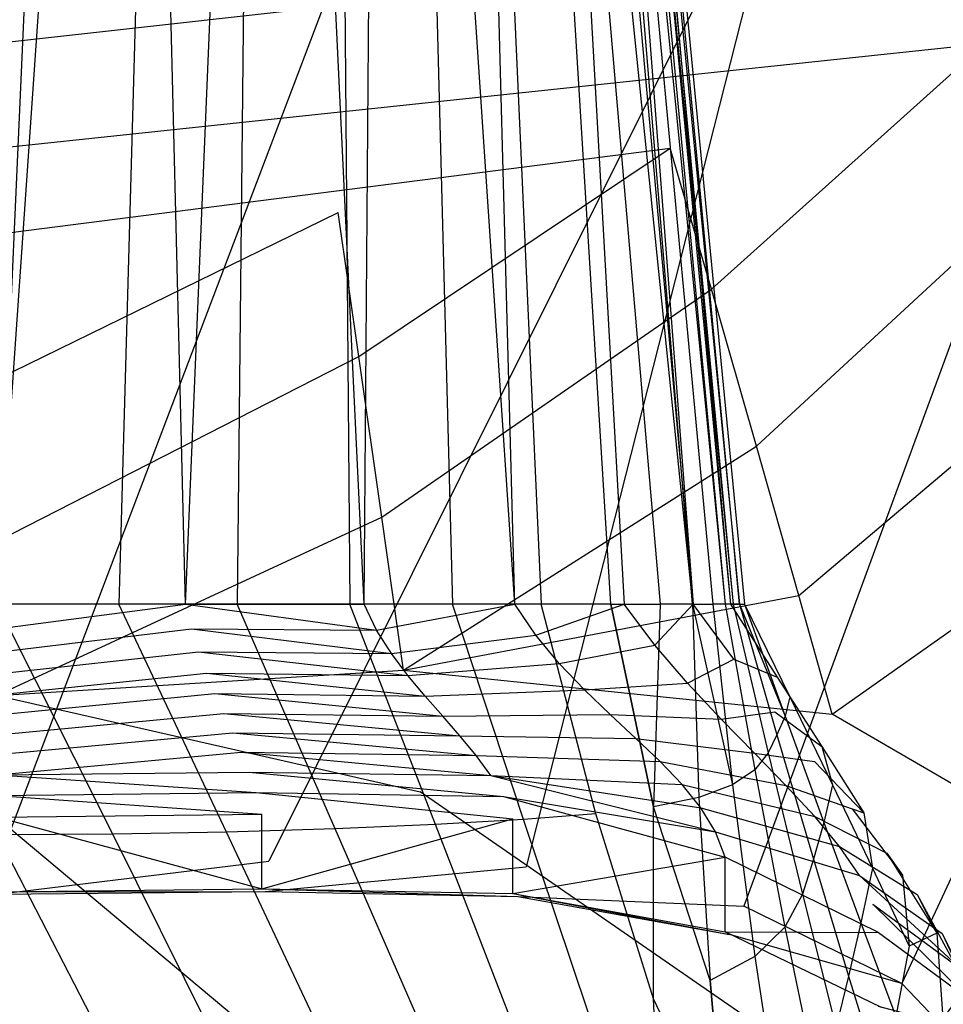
# Model space of a CAD drawing. Extents: x 0 to 0.29, y -0.245 to 0.
# Tile 18 of 28: x 0.146 to 0.181, y -0.144 to -0.107. Entities that reach past the tile are written whole.
import ezdxf

# ---------------------------------------------------------------- set-up
doc = ezdxf.new("R2010")
doc.units = 0
doc.layers.add('L0_URINAL_N_755701__0___REPLACE', color=7, linetype='CONTINUOUS')

msp = doc.modelspace()

# ---------------------------------------------------------------- linework, layer by layer
at = {"layer": 'L0_URINAL_N_755701__0___REPLACE', "color": 8}
for points, invisible_edges in [([(0.150233, -0.054019, 0.143306), (0.145, -0.129193, 0.14927), (0.145, -0.054019, 0.143247), (0.150233, -0.054019, 0.143306)], 13), ([(0.145, -0.129193, 0.14927), (0.150233, -0.054019, 0.143306), (0.152075, -0.129193, 0.149349), (0.145, -0.129193, 0.14927)], 14), ([(0.145001, -0.129193, 0.102914), (0.14838, -0.054019, 0.109183), (0.145, -0.054019, 0.108959), (0.145001, -0.129193, 0.102914)], 13), ([(0.14838, -0.054019, 0.109183), (0.145001, -0.129193, 0.102914), (0.149569, -0.129193, 0.103216), (0.14838, -0.054019, 0.109183)], 14), ([(0.149569, -0.129193, 0.103216), (0.151673, -0.054019, 0.109836), (0.14838, -0.054019, 0.109183), (0.149569, -0.129193, 0.103216)], 13), ([(0.151673, -0.054019, 0.109836), (0.149569, -0.129193, 0.103216), (0.154022, -0.129193, 0.104099), (0.151673, -0.054019, 0.109836)], 14), ([(0.155196, -0.054019, 0.143215), (0.152075, -0.129193, 0.149349), (0.150233, -0.054019, 0.143306), (0.155196, -0.054019, 0.143215)], 13), ([(0.154022, -0.129193, 0.104099), (0.154798, -0.054019, 0.110878), (0.151673, -0.054019, 0.109836), (0.154022, -0.129193, 0.104099)], 13), ([(0.152075, -0.129193, 0.149349), (0.155196, -0.054019, 0.143215), (0.158785, -0.129193, 0.149226), (0.152075, -0.129193, 0.149349)], 14), ([(0.154798, -0.054019, 0.110878), (0.154022, -0.129193, 0.104099), (0.158247, -0.129193, 0.105509), (0.154798, -0.054019, 0.110878)], 14), ([(0.158247, -0.129193, 0.105509), (0.157658, -0.054019, 0.112265), (0.154798, -0.054019, 0.110878), (0.158247, -0.129193, 0.105509)], 13), ([(0.159392, -0.054019, 0.142459), (0.158785, -0.129193, 0.149226), (0.155196, -0.054019, 0.143215), (0.159392, -0.054019, 0.142459)], 13), ([(0.157658, -0.054019, 0.112265), (0.158247, -0.129193, 0.105509), (0.162112, -0.129193, 0.107384), (0.157658, -0.054019, 0.112265)], 14), ([(0.162112, -0.129193, 0.107384), (0.160119, -0.054019, 0.113941), (0.157658, -0.054019, 0.112265), (0.162112, -0.129193, 0.107384)], 13), ([(0.158785, -0.129193, 0.149226), (0.159392, -0.054019, 0.142459), (0.164457, -0.129193, 0.148204), (0.158785, -0.129193, 0.149226)], 14), ([(0.16243, -0.054019, 0.140975), (0.164457, -0.129193, 0.148204), (0.159392, -0.054019, 0.142459), (0.16243, -0.054019, 0.140975)], 13), ([(0.160119, -0.054019, 0.113941), (0.162112, -0.129193, 0.107384), (0.165441, -0.129193, 0.109649), (0.160119, -0.054019, 0.113941)], 14), ([(0.165441, -0.129193, 0.109649), (0.162056, -0.054019, 0.115818), (0.160119, -0.054019, 0.113941), (0.165441, -0.129193, 0.109649)], 13), ([(0.168059, -0.129193, 0.112187), (0.163431, -0.054019, 0.117791), (0.162056, -0.054019, 0.115818), (0.168059, -0.129193, 0.112187)], 14), ([(0.162056, -0.054019, 0.115818), (0.165441, -0.129193, 0.109649), (0.168059, -0.129193, 0.112187), (0.162056, -0.054019, 0.115818)], 14), ([(0.164345, -0.054019, 0.139018), (0.168564, -0.129193, 0.146199), (0.16243, -0.054019, 0.140975), (0.164345, -0.054019, 0.139018)], 14), ([(0.164457, -0.129193, 0.148204), (0.16243, -0.054019, 0.140975), (0.168564, -0.129193, 0.146199), (0.164457, -0.129193, 0.148204)], 14), ([(0.163431, -0.054019, 0.117791), (0.168059, -0.129193, 0.112187), (0.169918, -0.129193, 0.114855), (0.163431, -0.054019, 0.117791)], 13), ([(0.171131, -0.129193, 0.117573), (0.163431, -0.054019, 0.117791), (0.169918, -0.129193, 0.114855), (0.171131, -0.129193, 0.117573)], 13), ([(0.163431, -0.054019, 0.117791), (0.171131, -0.129193, 0.117573), (0.164329, -0.054019, 0.119802), (0.163431, -0.054019, 0.117791)], 14), ([(0.171131, -0.129193, 0.117573), (0.164889, -0.054019, 0.121876), (0.164329, -0.054019, 0.119802), (0.171131, -0.129193, 0.117573)], 14), ([(0.168564, -0.129193, 0.146199), (0.164345, -0.054019, 0.139018), (0.171153, -0.129193, 0.143552), (0.168564, -0.129193, 0.146199)], 13), ([(0.16538, -0.054019, 0.136752), (0.171153, -0.129193, 0.143552), (0.164345, -0.054019, 0.139018), (0.16538, -0.054019, 0.136752)], 14), ([(0.172358, -0.129193, 0.12337), (0.164889, -0.054019, 0.121876), (0.171889, -0.129193, 0.120377), (0.172358, -0.129193, 0.12337)], 13), ([(0.164889, -0.054019, 0.121876), (0.172358, -0.129193, 0.12337), (0.165236, -0.054019, 0.12409), (0.164889, -0.054019, 0.121876)], 14), ([(0.164889, -0.054019, 0.121876), (0.171131, -0.129193, 0.117573), (0.171889, -0.129193, 0.120377), (0.164889, -0.054019, 0.121876)], 13), ([(0.17266, -0.129193, 0.12661), (0.165236, -0.054019, 0.12409), (0.172358, -0.129193, 0.12337), (0.17266, -0.129193, 0.12661)], 13), ([(0.165236, -0.054019, 0.12409), (0.17266, -0.129193, 0.12661), (0.165459, -0.054019, 0.126486), (0.165236, -0.054019, 0.12409)], 14), ([(0.16577, -0.054019, 0.134263), (0.172553, -0.129193, 0.140489), (0.16538, -0.054019, 0.136752), (0.16577, -0.054019, 0.134263)], 14), ([(0.171153, -0.129193, 0.143552), (0.16538, -0.054019, 0.136752), (0.172553, -0.129193, 0.140489), (0.171153, -0.129193, 0.143552)], 13), ([(0.172892, -0.129193, 0.130055), (0.165459, -0.054019, 0.126486), (0.17266, -0.129193, 0.12661), (0.172892, -0.129193, 0.130055)], 13), ([(0.165459, -0.054019, 0.126486), (0.172892, -0.129193, 0.130055), (0.165631, -0.054019, 0.129034), (0.165459, -0.054019, 0.126486)], 14), ([(0.172892, -0.129193, 0.130055), (0.165771, -0.054019, 0.131656), (0.165631, -0.054019, 0.129034), (0.172892, -0.129193, 0.130055)], 14), ([(0.165771, -0.054019, 0.131656), (0.173079, -0.129193, 0.137124), (0.16577, -0.054019, 0.134263), (0.165771, -0.054019, 0.131656)], 14), ([(0.172553, -0.129193, 0.140489), (0.16577, -0.054019, 0.134263), (0.173079, -0.129193, 0.137124), (0.172553, -0.129193, 0.140489)], 13), ([(0.173079, -0.129193, 0.137124), (0.165771, -0.054019, 0.131656), (0.173081, -0.129193, 0.133599), (0.173079, -0.129193, 0.137124)], 13), ([(0.165771, -0.054019, 0.131656), (0.172892, -0.129193, 0.130055), (0.173081, -0.129193, 0.133599), (0.165771, -0.054019, 0.131656)], 13), ([(0.160424, -0.098396, 0.188878), (0.145, -0.098419, 0.188877), (0.145005, -0.138929, 0.169041), (0.160424, -0.098396, 0.188878)], 14), ([(0.160424, -0.098396, 0.188878), (0.145005, -0.138929, 0.169041), (0.155206, -0.138839, 0.169033), (0.160424, -0.098396, 0.188878)], 14), ([(0.175018, -0.099081, 0.188864), (0.160424, -0.098396, 0.188878), (0.155206, -0.138839, 0.169033), (0.175018, -0.099081, 0.188864)], 14), ([(0.175018, -0.099081, 0.188864), (0.155206, -0.138839, 0.169033), (0.16488, -0.139053, 0.169024), (0.175018, -0.099081, 0.188864)], 14), ([(0.175018, -0.099081, 0.188864), (0.16488, -0.139053, 0.169024), (0.173064, -0.140536, 0.169033), (0.175018, -0.099081, 0.188864)], 14), ([(0.187266, -0.101869, 0.188804), (0.175018, -0.099081, 0.188864), (0.173064, -0.140536, 0.169033), (0.187266, -0.101869, 0.188804)], 14), ([(0.187266, -0.101869, 0.188804), (0.173064, -0.140536, 0.169033), (0.178992, -0.143445, 0.16904), (0.187266, -0.101869, 0.188804)], 14), ([(0.196069, -0.106832, 0.1887), (0.187266, -0.101869, 0.188804), (0.178992, -0.143445, 0.16904), (0.196069, -0.106832, 0.1887)], 14), ([(0.193008, -0.102741), (0.145, -0.108112), (0.145, -0.102741), (0.193008, -0.102741)], 13), ([(0.145, -0.108112), (0.193008, -0.102741), (0.182126, -0.108112), (0.145, -0.108112)], 14), ([(0.196069, -0.106832, 0.1887), (0.178992, -0.143445, 0.16904), (0.18272, -0.147313, 0.169031), (0.196069, -0.106832, 0.1887)], 14), ([(0.182126, -0.108112), (0.145, -0.112058), (0.145, -0.108112), (0.182126, -0.108112)], 13), ([(0.145, -0.112058), (0.182126, -0.108112), (0.170295, -0.112058), (0.145, -0.112058)], 14), ([(0.182126, -0.108112), (0.17184, -0.117352, 0.001187), (0.170295, -0.112058), (0.182126, -0.108112)], 13), ([(0.17184, -0.117352, 0.001187), (0.182126, -0.108112), (0.184402, -0.113213, 0.001187), (0.17184, -0.117352, 0.001187)], 14), ([(0.170295, -0.112058), (0.145, -0.115284), (0.145, -0.112058), (0.170295, -0.112058)], 13), ([(0.145, -0.115284), (0.170295, -0.112058), (0.157813, -0.114472), (0.145, -0.115284)], 14), ([(0.170295, -0.112058), (0.158594, -0.119885, 0.001187), (0.157813, -0.114472), (0.170295, -0.112058)], 13), ([(0.158594, -0.119885, 0.001187), (0.170295, -0.112058), (0.17184, -0.117352, 0.001187), (0.158594, -0.119885, 0.001187)], 14), ([(0.184402, -0.113213, 0.001187), (0.173538, -0.123252, 0.004566), (0.17184, -0.117352, 0.001187), (0.184402, -0.113213, 0.001187)], 13), ([(0.173538, -0.123252, 0.004566), (0.184402, -0.113213, 0.001187), (0.186894, -0.118886, 0.004566), (0.173538, -0.123252, 0.004566)], 14), ([(0.157813, -0.114472), (0.145, -0.120737, 0.001187), (0.145, -0.115284), (0.157813, -0.114472)], 13), ([(0.145, -0.120737, 0.001187), (0.157813, -0.114472), (0.158594, -0.119885, 0.001187), (0.145, -0.120737, 0.001187)], 14), ([(0.17184, -0.117352, 0.001187), (0.159454, -0.125924, 0.004568), (0.158594, -0.119885, 0.001187), (0.17184, -0.117352, 0.001187)], 13), ([(0.159454, -0.125924, 0.004568), (0.17184, -0.117352, 0.001187), (0.173538, -0.123252, 0.004566), (0.159454, -0.125924, 0.004568)], 14), ([(0.186894, -0.118886, 0.004566), (0.175131, -0.128859, 0.009623), (0.173538, -0.123252, 0.004566), (0.186894, -0.118886, 0.004566)], 13), ([(0.175131, -0.128859, 0.009623), (0.186894, -0.118886, 0.004566), (0.189221, -0.124267, 0.009623), (0.175131, -0.128859, 0.009623)], 14), ([(0.158594, -0.119885, 0.001187), (0.145, -0.126823, 0.004569), (0.145, -0.120737, 0.001187), (0.158594, -0.119885, 0.001187)], 13), ([(0.145, -0.126823, 0.004569), (0.158594, -0.119885, 0.001187), (0.159454, -0.125924, 0.004568), (0.145, -0.126823, 0.004569)], 14), ([(0.173538, -0.123252, 0.004566), (0.160263, -0.131668, 0.009627), (0.159454, -0.125924, 0.004568), (0.173538, -0.123252, 0.004566)], 13), ([(0.160263, -0.131668, 0.009627), (0.173538, -0.123252, 0.004566), (0.175131, -0.128859, 0.009623), (0.160263, -0.131668, 0.009627)], 14), ([(0.189221, -0.124267, 0.009623), (0.176375, -0.13332, 0.015588), (0.175131, -0.128859, 0.009623), (0.189221, -0.124267, 0.009623)], 13), ([(0.176375, -0.13332, 0.015588), (0.189221, -0.124267, 0.009623), (0.191031, -0.128537, 0.015589), (0.176375, -0.13332, 0.015588)], 14), ([(0.159454, -0.125924, 0.004568), (0.145, -0.132614, 0.00963), (0.145, -0.126823, 0.004569), (0.159454, -0.125924, 0.004568)], 13), ([(0.145, -0.132614, 0.00963), (0.159454, -0.125924, 0.004568), (0.160263, -0.131668, 0.009627), (0.145, -0.132614, 0.00963)], 14), ([(0.19542, -0.144406, 0.042167), (0.176375, -0.13332, 0.015588), (0.191031, -0.128537, 0.015589), (0.19542, -0.144406, 0.042167)], 14), ([(0.176375, -0.13332, 0.015588), (0.160263, -0.131668, 0.009627), (0.175131, -0.128859, 0.009623), (0.176375, -0.13332, 0.015588)], 13), ([(0.152075, -0.129193, 0.149349), (0.145, -0.13012, 0.150402), (0.145, -0.129193, 0.14927), (0.152075, -0.129193, 0.149349)], 13), ([(0.145, -0.13012, 0.150402), (0.152075, -0.129193, 0.149349), (0.152294, -0.130116, 0.150485), (0.145, -0.13012, 0.150402)], 14), ([(0.149569, -0.129193, 0.103216), (0.145001, -0.129193, 0.102914), (0.149346, -0.137826, 0.108237), (0.149569, -0.129193, 0.103216)], 14), ([(0.149346, -0.137826, 0.108237), (0.145001, -0.129193, 0.102914), (0.145001, -0.13785, 0.108006), (0.149346, -0.137826, 0.108237)], 14), ([(0.153609, -0.137752, 0.108915), (0.149569, -0.129193, 0.103216), (0.149346, -0.137826, 0.108237), (0.153609, -0.137752, 0.108915)], 14), ([(0.154022, -0.129193, 0.104099), (0.149569, -0.129193, 0.103216), (0.153609, -0.137752, 0.108915), (0.154022, -0.129193, 0.104099)], 14), ([(0.159257, -0.130159, 0.150416), (0.152075, -0.129193, 0.149349), (0.158785, -0.129193, 0.149226), (0.159257, -0.130159, 0.150416)], 13), ([(0.152075, -0.129193, 0.149349), (0.159257, -0.130159, 0.150416), (0.152294, -0.130116, 0.150485), (0.152075, -0.129193, 0.149349)], 14), ([(0.157693, -0.13763, 0.109994), (0.154022, -0.129193, 0.104099), (0.153609, -0.137752, 0.108915), (0.157693, -0.13763, 0.109994)], 14), ([(0.158247, -0.129193, 0.105509), (0.154022, -0.129193, 0.104099), (0.157693, -0.13763, 0.109994), (0.158247, -0.129193, 0.105509)], 14), ([(0.161467, -0.137467, 0.111402), (0.158247, -0.129193, 0.105509), (0.157693, -0.13763, 0.109994), (0.161467, -0.137467, 0.111402)], 14), ([(0.162112, -0.129193, 0.107384), (0.158247, -0.129193, 0.105509), (0.161467, -0.137467, 0.111402), (0.162112, -0.129193, 0.107384)], 14), ([(0.159257, -0.130159, 0.150416), (0.158785, -0.129193, 0.149226), (0.164457, -0.129193, 0.148204), (0.159257, -0.130159, 0.150416)], 14), ([(0.159257, -0.130159, 0.150416), (0.164457, -0.129193, 0.148204), (0.16524, -0.13035, 0.149549), (0.159257, -0.130159, 0.150416)], 14), ([(0.164772, -0.137278, 0.113032), (0.162112, -0.129193, 0.107384), (0.161467, -0.137467, 0.111402), (0.164772, -0.137278, 0.113032)], 14), ([(0.165441, -0.129193, 0.109649), (0.162112, -0.129193, 0.107384), (0.164772, -0.137278, 0.113032), (0.165441, -0.129193, 0.109649)], 14), ([(0.16524, -0.13035, 0.149549), (0.164457, -0.129193, 0.148204), (0.168564, -0.129193, 0.146199), (0.16524, -0.13035, 0.149549)], 14), ([(0.167496, -0.137066, 0.114758), (0.165441, -0.129193, 0.109649), (0.164772, -0.137278, 0.113032), (0.167496, -0.137066, 0.114758)], 14), ([(0.16524, -0.13035, 0.149549), (0.168564, -0.129193, 0.146199), (0.169717, -0.130725, 0.147708), (0.16524, -0.13035, 0.149549)], 14), ([(0.168059, -0.129193, 0.112187), (0.165441, -0.129193, 0.109649), (0.167496, -0.137066, 0.114758), (0.168059, -0.129193, 0.112187)], 14), ([(0.169663, -0.136804, 0.116539), (0.168059, -0.129193, 0.112187), (0.167496, -0.137066, 0.114758), (0.169663, -0.136804, 0.116539)], 14), ([(0.168059, -0.129193, 0.112187), (0.169663, -0.136804, 0.116539), (0.169918, -0.129193, 0.114855), (0.168059, -0.129193, 0.112187)], 14), ([(0.169717, -0.130725, 0.147708), (0.168564, -0.129193, 0.146199), (0.171153, -0.129193, 0.143552), (0.169717, -0.130725, 0.147708)], 14), ([(0.169918, -0.129193, 0.114855), (0.169663, -0.136804, 0.116539), (0.171366, -0.13645, 0.118529), (0.169918, -0.129193, 0.114855)], 14), ([(0.169717, -0.130725, 0.147708), (0.171153, -0.129193, 0.143552), (0.172686, -0.13126, 0.145022), (0.169717, -0.130725, 0.147708)], 14), ([(0.171131, -0.129193, 0.117573), (0.169918, -0.129193, 0.114855), (0.171366, -0.13645, 0.118529), (0.171131, -0.129193, 0.117573)], 14), ([(0.171131, -0.129193, 0.117573), (0.172634, -0.13598, 0.12094), (0.171889, -0.129193, 0.120377), (0.171131, -0.129193, 0.117573)], 14), ([(0.171131, -0.129193, 0.117573), (0.171366, -0.13645, 0.118529), (0.172634, -0.13598, 0.12094), (0.171131, -0.129193, 0.117573)], 14), ([(0.172686, -0.13126, 0.145022), (0.171153, -0.129193, 0.143552), (0.172553, -0.129193, 0.140489), (0.172686, -0.13126, 0.145022)], 14), ([(0.172358, -0.129193, 0.12337), (0.171889, -0.129193, 0.120377), (0.173472, -0.135412, 0.123809), (0.172358, -0.129193, 0.12337)], 14), ([(0.171889, -0.129193, 0.120377), (0.172634, -0.13598, 0.12094), (0.173472, -0.135412, 0.123809), (0.171889, -0.129193, 0.120377)], 14), ([(0.17266, -0.129193, 0.12661), (0.172358, -0.129193, 0.12337), (0.173972, -0.134777, 0.127022), (0.17266, -0.129193, 0.12661)], 14), ([(0.172358, -0.129193, 0.12337), (0.173472, -0.135412, 0.123809), (0.173972, -0.134777, 0.127022), (0.172358, -0.129193, 0.12337)], 14), ([(0.172553, -0.129193, 0.140489), (0.173079, -0.129193, 0.137124), (0.174312, -0.131925, 0.141574), (0.172553, -0.129193, 0.140489)], 14), ([(0.172553, -0.129193, 0.140489), (0.174312, -0.131925, 0.141574), (0.172686, -0.13126, 0.145022), (0.172553, -0.129193, 0.140489)], 14), ([(0.172892, -0.129193, 0.130055), (0.17266, -0.129193, 0.12661), (0.174302, -0.134101, 0.130449), (0.172892, -0.129193, 0.130055)], 14), ([(0.17266, -0.129193, 0.12661), (0.173972, -0.134777, 0.127022), (0.174302, -0.134101, 0.130449), (0.17266, -0.129193, 0.12661)], 14), ([(0.172892, -0.129193, 0.130055), (0.174606, -0.133398, 0.134009), (0.173081, -0.129193, 0.133599), (0.172892, -0.129193, 0.130055)], 14), ([(0.172892, -0.129193, 0.130055), (0.174302, -0.134101, 0.130449), (0.174606, -0.133398, 0.134009), (0.172892, -0.129193, 0.130055)], 14), ([(0.173079, -0.129193, 0.137124), (0.173081, -0.129193, 0.133599), (0.174782, -0.132664, 0.137741), (0.173079, -0.129193, 0.137124)], 14), ([(0.173079, -0.129193, 0.137124), (0.174782, -0.132664, 0.137741), (0.174312, -0.131925, 0.141574), (0.173079, -0.129193, 0.137124)], 14), ([(0.173081, -0.129193, 0.133599), (0.174606, -0.133398, 0.134009), (0.174782, -0.132664, 0.137741), (0.173081, -0.129193, 0.133599)], 14), ([(0.152294, -0.130116, 0.150485), (0.144999, -0.130987, 0.151438), (0.145, -0.13012, 0.150402), (0.152294, -0.130116, 0.150485)], 13), ([(0.144999, -0.130987, 0.151438), (0.152294, -0.130116, 0.150485), (0.15256, -0.130975, 0.151517), (0.144999, -0.130987, 0.151438)], 14), ([(0.159813, -0.131046, 0.151472), (0.152294, -0.130116, 0.150485), (0.159257, -0.130159, 0.150416), (0.159813, -0.131046, 0.151472)], 13), ([(0.152294, -0.130116, 0.150485), (0.159813, -0.131046, 0.151472), (0.15256, -0.130975, 0.151517), (0.152294, -0.130116, 0.150485)], 14), ([(0.159813, -0.131046, 0.151472), (0.159257, -0.130159, 0.150416), (0.16524, -0.13035, 0.149549), (0.159813, -0.131046, 0.151472)], 14), ([(0.159813, -0.131046, 0.151472), (0.16524, -0.13035, 0.149549), (0.166122, -0.131415, 0.150705), (0.159813, -0.131046, 0.151472)], 14), ([(0.166122, -0.131415, 0.150705), (0.16524, -0.13035, 0.149549), (0.169717, -0.130725, 0.147708), (0.166122, -0.131415, 0.150705)], 14), ([(0.15256, -0.130975, 0.151517), (0.145, -0.131806, 0.15241), (0.144999, -0.130987, 0.151438), (0.15256, -0.130975, 0.151517)], 13), ([(0.145, -0.131806, 0.15241), (0.15256, -0.130975, 0.151517), (0.15286, -0.131782, 0.152478), (0.145, -0.131806, 0.15241)], 14), ([(0.160428, -0.13187, 0.152435), (0.15256, -0.130975, 0.151517), (0.159813, -0.131046, 0.151472), (0.160428, -0.13187, 0.152435)], 13), ([(0.15256, -0.130975, 0.151517), (0.160428, -0.13187, 0.152435), (0.15286, -0.131782, 0.152478), (0.15256, -0.130975, 0.151517)], 14), ([(0.166122, -0.131415, 0.150705), (0.169717, -0.130725, 0.147708), (0.170946, -0.132161, 0.148979), (0.166122, -0.131415, 0.150705)], 14), ([(0.170946, -0.132161, 0.148979), (0.169717, -0.130725, 0.147708), (0.172686, -0.13126, 0.145022), (0.170946, -0.132161, 0.148979)], 14), ([(0.160428, -0.13187, 0.152435), (0.159813, -0.131046, 0.151472), (0.166122, -0.131415, 0.150705), (0.160428, -0.13187, 0.152435)], 14), ([(0.170946, -0.132161, 0.148979), (0.172686, -0.13126, 0.145022), (0.17422, -0.133231, 0.146272), (0.170946, -0.132161, 0.148979)], 14), ([(0.172686, -0.13126, 0.145022), (0.174312, -0.131925, 0.141574), (0.17422, -0.133231, 0.146272), (0.172686, -0.13126, 0.145022)], 14), ([(0.160896, -0.136245, 0.015595), (0.145, -0.132614, 0.00963), (0.160263, -0.131668, 0.009627), (0.160896, -0.136245, 0.015595)], 13), ([(0.160263, -0.131668, 0.009627), (0.176375, -0.13332, 0.015588), (0.160896, -0.136245, 0.015595), (0.160263, -0.131668, 0.009627)], 14), ([(0.160428, -0.13187, 0.152435), (0.166122, -0.131415, 0.150705), (0.167067, -0.132406, 0.151728), (0.160428, -0.13187, 0.152435)], 14), ([(0.167067, -0.132406, 0.151728), (0.166122, -0.131415, 0.150705), (0.170946, -0.132161, 0.148979), (0.167067, -0.132406, 0.151728)], 14), ([(0.15286, -0.131782, 0.152478), (0.145, -0.132589, 0.153348), (0.145, -0.131806, 0.15241), (0.15286, -0.131782, 0.152478)], 13), ([(0.145, -0.132589, 0.153348), (0.15286, -0.131782, 0.152478), (0.153182, -0.13255, 0.153403), (0.145, -0.132589, 0.153348)], 14), ([(0.161079, -0.132649, 0.153345), (0.15286, -0.131782, 0.152478), (0.160428, -0.13187, 0.152435), (0.161079, -0.132649, 0.153345)], 13), ([(0.15286, -0.131782, 0.152478), (0.161079, -0.132649, 0.153345), (0.153182, -0.13255, 0.153403), (0.15286, -0.131782, 0.152478)], 14), ([(0.161079, -0.132649, 0.153345), (0.160428, -0.13187, 0.152435), (0.167067, -0.132406, 0.151728), (0.161079, -0.132649, 0.153345)], 14), ([(0.174312, -0.131925, 0.141574), (0.175991, -0.134541, 0.142586), (0.17422, -0.133231, 0.146272), (0.174312, -0.131925, 0.141574)], 14), ([(0.174312, -0.131925, 0.141574), (0.174782, -0.132664, 0.137741), (0.175991, -0.134541, 0.142586), (0.174312, -0.131925, 0.141574)], 14), ([(0.161079, -0.132649, 0.153345), (0.167067, -0.132406, 0.151728), (0.168038, -0.133339, 0.152678), (0.161079, -0.132649, 0.153345)], 14), ([(0.167067, -0.132406, 0.151728), (0.170946, -0.132161, 0.148979), (0.172207, -0.133513, 0.15009), (0.167067, -0.132406, 0.151728)], 14), ([(0.168038, -0.133339, 0.152678), (0.167067, -0.132406, 0.151728), (0.172207, -0.133513, 0.15009), (0.168038, -0.133339, 0.152678)], 14), ([(0.172207, -0.133513, 0.15009), (0.170946, -0.132161, 0.148979), (0.17422, -0.133231, 0.146272), (0.172207, -0.133513, 0.15009)], 14), ([(0.153182, -0.13255, 0.153403), (0.145, -0.133347, 0.154284), (0.145, -0.132589, 0.153348), (0.153182, -0.13255, 0.153403)], 13), ([(0.145, -0.133347, 0.154284), (0.153182, -0.13255, 0.153403), (0.153515, -0.133292, 0.154323), (0.145, -0.133347, 0.154284)], 14), ([(0.145, -0.132614, 0.00963), (0.160896, -0.136245, 0.015595), (0.145, -0.137229, 0.015599), (0.145, -0.132614, 0.00963)], 14), ([(0.161741, -0.133397, 0.154245), (0.153182, -0.13255, 0.153403), (0.161079, -0.132649, 0.153345), (0.161741, -0.133397, 0.154245)], 13), ([(0.153182, -0.13255, 0.153403), (0.161741, -0.133397, 0.154245), (0.153515, -0.133292, 0.154323), (0.153182, -0.13255, 0.153403)], 14), ([(0.161741, -0.133397, 0.154245), (0.161079, -0.132649, 0.153345), (0.168038, -0.133339, 0.152678), (0.161741, -0.133397, 0.154245)], 14), ([(0.174782, -0.132664, 0.137741), (0.174606, -0.133398, 0.134009), (0.17639, -0.135974, 0.13848), (0.174782, -0.132664, 0.137741)], 14), ([(0.174782, -0.132664, 0.137741), (0.17639, -0.135974, 0.13848), (0.175991, -0.134541, 0.142586), (0.174782, -0.132664, 0.137741)], 14), ([(0.153515, -0.133292, 0.154323), (0.145, -0.134093, 0.15525), (0.145, -0.133347, 0.154284), (0.153515, -0.133292, 0.154323)], 13), ([(0.145, -0.134093, 0.15525), (0.153515, -0.133292, 0.154323), (0.153848, -0.134022, 0.155273), (0.145, -0.134093, 0.15525)], 14), ([(0.16239, -0.134131, 0.155176), (0.153515, -0.133292, 0.154323), (0.161741, -0.133397, 0.154245), (0.16239, -0.134131, 0.155176)], 13), ([(0.153515, -0.133292, 0.154323), (0.16239, -0.134131, 0.155176), (0.153848, -0.134022, 0.155273), (0.153515, -0.133292, 0.154323)], 14), ([(0.179347, -0.148986, 0.041399), (0.160896, -0.136245, 0.015595), (0.176375, -0.13332, 0.015588), (0.179347, -0.148986, 0.041399)], 14), ([(0.161741, -0.133397, 0.154245), (0.168038, -0.133339, 0.152678), (0.168999, -0.134232, 0.153611), (0.161741, -0.133397, 0.154245)], 14), ([(0.16239, -0.134131, 0.155176), (0.161741, -0.133397, 0.154245), (0.168999, -0.134232, 0.153611), (0.16239, -0.134131, 0.155176)], 14), ([(0.168038, -0.133339, 0.152678), (0.172207, -0.133513, 0.15009), (0.173453, -0.134791, 0.151121), (0.168038, -0.133339, 0.152678)], 14), ([(0.168999, -0.134232, 0.153611), (0.168038, -0.133339, 0.152678), (0.173453, -0.134791, 0.151121), (0.168999, -0.134232, 0.153611)], 14), ([(0.172207, -0.133513, 0.15009), (0.17422, -0.133231, 0.146272), (0.175716, -0.135102, 0.147401), (0.172207, -0.133513, 0.15009)], 14), ([(0.173453, -0.134791, 0.151121), (0.172207, -0.133513, 0.15009), (0.175716, -0.135102, 0.147401), (0.173453, -0.134791, 0.151121)], 14), ([(0.17422, -0.133231, 0.146272), (0.175991, -0.134541, 0.142586), (0.175716, -0.135102, 0.147401), (0.17422, -0.133231, 0.146272)], 14), ([(0.174606, -0.133398, 0.134009), (0.174302, -0.134101, 0.130449), (0.176067, -0.137396, 0.134653), (0.174606, -0.133398, 0.134009)], 14), ([(0.174606, -0.133398, 0.134009), (0.176067, -0.137396, 0.134653), (0.17639, -0.135974, 0.13848), (0.174606, -0.133398, 0.134009)], 14), ([(0.19542, -0.144406, 0.042167), (0.179347, -0.148986, 0.041399), (0.176375, -0.13332, 0.015588), (0.19542, -0.144406, 0.042167)], 14), ([(0.153848, -0.134022, 0.155273), (0.145, -0.134839, 0.156277), (0.145, -0.134093, 0.15525), (0.153848, -0.134022, 0.155273)], 13), ([(0.145, -0.134839, 0.156277), (0.153848, -0.134022, 0.155273), (0.154169, -0.134753, 0.156286), (0.145, -0.134839, 0.156277)], 14), ([(0.163002, -0.134868, 0.156179), (0.153848, -0.134022, 0.155273), (0.16239, -0.134131, 0.155176), (0.163002, -0.134868, 0.156179)], 13), ([(0.153848, -0.134022, 0.155273), (0.163002, -0.134868, 0.156179), (0.154169, -0.134753, 0.156286), (0.153848, -0.134022, 0.155273)], 14), ([(0.16239, -0.134131, 0.155176), (0.168999, -0.134232, 0.153611), (0.169912, -0.135102, 0.154585), (0.16239, -0.134131, 0.155176)], 14), ([(0.163002, -0.134868, 0.156179), (0.16239, -0.134131, 0.155176), (0.169912, -0.135102, 0.154585), (0.163002, -0.134868, 0.156179)], 14), ([(0.168999, -0.134232, 0.153611), (0.173453, -0.134791, 0.151121), (0.17464, -0.136006, 0.15215), (0.168999, -0.134232, 0.153611)], 14), ([(0.169912, -0.135102, 0.154585), (0.168999, -0.134232, 0.153611), (0.17464, -0.136006, 0.15215), (0.169912, -0.135102, 0.154585)], 14), ([(0.174302, -0.134101, 0.130449), (0.173972, -0.134777, 0.127022), (0.175671, -0.138766, 0.131122), (0.174302, -0.134101, 0.130449)], 14), ([(0.174302, -0.134101, 0.130449), (0.175671, -0.138766, 0.131122), (0.176067, -0.137396, 0.134653), (0.174302, -0.134101, 0.130449)], 14), ([(0.175991, -0.134541, 0.142586), (0.177567, -0.137026, 0.143625), (0.175716, -0.135102, 0.147401), (0.175991, -0.134541, 0.142586)], 14), ([(0.175991, -0.134541, 0.142586), (0.17639, -0.135974, 0.13848), (0.177567, -0.137026, 0.143625), (0.175991, -0.134541, 0.142586)], 14), ([(0.154169, -0.134753, 0.156286), (0.145, -0.135597, 0.157396), (0.145, -0.134839, 0.156277), (0.154169, -0.134753, 0.156286)], 13), ([(0.145, -0.135597, 0.157396), (0.154169, -0.134753, 0.156286), (0.154467, -0.135497, 0.157396), (0.145, -0.135597, 0.157396)], 14), ([(0.163554, -0.135624, 0.157296), (0.154169, -0.134753, 0.156286), (0.163002, -0.134868, 0.156179), (0.163554, -0.135624, 0.157296)], 13), ([(0.154169, -0.134753, 0.156286), (0.163554, -0.135624, 0.157296), (0.154467, -0.135497, 0.157396), (0.154169, -0.134753, 0.156286)], 14), ([(0.163002, -0.134868, 0.156179), (0.169912, -0.135102, 0.154585), (0.170741, -0.135967, 0.155656), (0.163002, -0.134868, 0.156179)], 14), ([(0.163554, -0.135624, 0.157296), (0.163002, -0.134868, 0.156179), (0.170741, -0.135967, 0.155656), (0.163554, -0.135624, 0.157296)], 14), ([(0.17464, -0.136006, 0.15215), (0.173453, -0.134791, 0.151121), (0.177133, -0.136873, 0.148504), (0.17464, -0.136006, 0.15215)], 14), ([(0.173453, -0.134791, 0.151121), (0.175716, -0.135102, 0.147401), (0.177133, -0.136873, 0.148504), (0.173453, -0.134791, 0.151121)], 14), ([(0.173972, -0.134777, 0.127022), (0.173472, -0.135412, 0.123809), (0.175262, -0.140085, 0.127748), (0.173972, -0.134777, 0.127022)], 14), ([(0.173972, -0.134777, 0.127022), (0.175262, -0.140085, 0.127748), (0.175671, -0.138766, 0.131122), (0.173972, -0.134777, 0.127022)], 14), ([(0.169912, -0.135102, 0.154585), (0.17464, -0.136006, 0.15215), (0.175724, -0.13717, 0.153257), (0.169912, -0.135102, 0.154585)], 14), ([(0.170741, -0.135967, 0.155656), (0.169912, -0.135102, 0.154585), (0.175724, -0.13717, 0.153257), (0.170741, -0.135967, 0.155656)], 14), ([(0.173472, -0.135412, 0.123809), (0.172634, -0.13598, 0.12094), (0.174604, -0.14132, 0.124589), (0.173472, -0.135412, 0.123809)], 14), ([(0.173472, -0.135412, 0.123809), (0.174604, -0.14132, 0.124589), (0.175262, -0.140085, 0.127748), (0.173472, -0.135412, 0.123809)], 14), ([(0.175716, -0.135102, 0.147401), (0.177567, -0.137026, 0.143625), (0.177133, -0.136873, 0.148504), (0.175716, -0.135102, 0.147401)], 14), ([(0.154729, -0.136269, 0.158634), (0.145, -0.135597, 0.157396), (0.154467, -0.135497, 0.157396), (0.154729, -0.136269, 0.158634)], 13), ([(0.145, -0.135597, 0.157396), (0.154729, -0.136269, 0.158634), (0.145, -0.136377, 0.158639), (0.145, -0.135597, 0.157396)], 14), ([(0.16402, -0.136414, 0.158568), (0.154467, -0.135497, 0.157396), (0.163554, -0.135624, 0.157296), (0.16402, -0.136414, 0.158568)], 13), ([(0.154467, -0.135497, 0.157396), (0.16402, -0.136414, 0.158568), (0.154729, -0.136269, 0.158634), (0.154467, -0.135497, 0.157396)], 14), ([(0.171997, -0.137747, 0.158325), (0.163554, -0.135624, 0.157296), (0.171448, -0.136842, 0.156884), (0.171997, -0.137747, 0.158325)], 13), ([(0.163554, -0.135624, 0.157296), (0.171997, -0.137747, 0.158325), (0.16402, -0.136414, 0.158568), (0.163554, -0.135624, 0.157296)], 14), ([(0.163554, -0.135624, 0.157296), (0.170741, -0.135967, 0.155656), (0.171448, -0.136842, 0.156884), (0.163554, -0.135624, 0.157296)], 14), ([(0.170741, -0.135967, 0.155656), (0.175724, -0.13717, 0.153257), (0.17666, -0.138292, 0.15452), (0.170741, -0.135967, 0.155656)], 14), ([(0.171448, -0.136842, 0.156884), (0.170741, -0.135967, 0.155656), (0.17666, -0.138292, 0.15452), (0.171448, -0.136842, 0.156884)], 14), ([(0.172634, -0.13598, 0.12094), (0.171366, -0.13645, 0.118529), (0.17347, -0.142422, 0.121844), (0.172634, -0.13598, 0.12094)], 14), ([(0.172634, -0.13598, 0.12094), (0.17347, -0.142422, 0.121844), (0.174604, -0.14132, 0.124589), (0.172634, -0.13598, 0.12094)], 14), ([(0.17464, -0.136006, 0.15215), (0.177133, -0.136873, 0.148504), (0.178432, -0.138541, 0.14968), (0.17464, -0.136006, 0.15215)], 14), ([(0.175724, -0.13717, 0.153257), (0.17464, -0.136006, 0.15215), (0.178432, -0.138541, 0.14968), (0.175724, -0.13717, 0.153257)], 14), ([(0.17639, -0.135974, 0.13848), (0.176067, -0.137396, 0.134653), (0.177892, -0.139105, 0.139433), (0.17639, -0.135974, 0.13848)], 14), ([(0.17639, -0.135974, 0.13848), (0.177892, -0.139105, 0.139433), (0.177567, -0.137026, 0.143625), (0.17639, -0.135974, 0.13848)], 14), ([(0.162394, -0.151785, 0.040942), (0.145, -0.137229, 0.015599), (0.160896, -0.136245, 0.015595), (0.162394, -0.151785, 0.040942)], 14), ([(0.154945, -0.137081, 0.160036), (0.145, -0.136377, 0.158639), (0.154729, -0.136269, 0.158634), (0.154945, -0.137081, 0.160036)], 13), ([(0.145, -0.136377, 0.158639), (0.154945, -0.137081, 0.160036), (0.145005, -0.137193, 0.160036), (0.145, -0.136377, 0.158639)], 14), ([(0.164377, -0.137255, 0.160036), (0.154729, -0.136269, 0.158634), (0.16402, -0.136414, 0.158568), (0.164377, -0.137255, 0.160036)], 13), ([(0.154729, -0.136269, 0.158634), (0.164377, -0.137255, 0.160036), (0.154945, -0.137081, 0.160036), (0.154729, -0.136269, 0.158634)], 14), ([(0.179347, -0.148986, 0.041399), (0.162394, -0.151785, 0.040942), (0.160896, -0.136245, 0.015595), (0.179347, -0.148986, 0.041399)], 14), ([(0.172351, -0.138697, 0.160036), (0.16402, -0.136414, 0.158568), (0.171997, -0.137747, 0.158325), (0.172351, -0.138697, 0.160036)], 13), ([(0.16402, -0.136414, 0.158568), (0.172351, -0.138697, 0.160036), (0.164377, -0.137255, 0.160036), (0.16402, -0.136414, 0.158568)], 14), ([(0.171366, -0.13645, 0.118529), (0.169663, -0.136804, 0.116539), (0.171787, -0.143332, 0.119745), (0.171366, -0.13645, 0.118529)], 14), ([(0.171366, -0.13645, 0.118529), (0.171787, -0.143332, 0.119745), (0.17347, -0.142422, 0.121844), (0.171366, -0.13645, 0.118529)], 14), ([(0.169667, -0.144018, 0.118307), (0.169663, -0.136804, 0.116539), (0.167496, -0.137066, 0.114758), (0.169667, -0.144018, 0.118307)], 14), ([(0.171787, -0.143332, 0.119745), (0.169663, -0.136804, 0.116539), (0.169667, -0.144018, 0.118307), (0.171787, -0.143332, 0.119745)], 14), ([(0.171448, -0.136842, 0.156884), (0.17666, -0.138292, 0.15452), (0.177401, -0.139385, 0.156018), (0.171448, -0.136842, 0.156884)], 14), ([(0.171997, -0.137747, 0.158325), (0.171448, -0.136842, 0.156884), (0.177401, -0.139385, 0.156018), (0.171997, -0.137747, 0.158325)], 14), ([(0.177133, -0.136873, 0.148504), (0.179017, -0.139367, 0.14479), (0.178432, -0.138541, 0.14968), (0.177133, -0.136873, 0.148504)], 14), ([(0.177133, -0.136873, 0.148504), (0.177567, -0.137026, 0.143625), (0.179017, -0.139367, 0.14479), (0.177133, -0.136873, 0.148504)], 14), ([(0.162394, -0.151785, 0.040942), (0.145, -0.152728, 0.040792), (0.145, -0.137229, 0.015599), (0.162394, -0.151785, 0.040942)], 14), ([(0.154946, -0.139889, 0.165982), (0.145005, -0.137193, 0.160036), (0.154945, -0.137081, 0.160036), (0.154946, -0.139889, 0.165982)], 13), ([(0.145005, -0.137193, 0.160036), (0.154946, -0.139889, 0.165982), (0.145005, -0.140001, 0.165982), (0.145005, -0.137193, 0.160036)], 14), ([(0.164377, -0.137255, 0.160036), (0.154946, -0.139889, 0.165982), (0.154945, -0.137081, 0.160036), (0.164377, -0.137255, 0.160036)], 13), ([(0.154946, -0.139889, 0.165982), (0.164377, -0.137255, 0.160036), (0.164377, -0.140062, 0.16598), (0.154946, -0.139889, 0.165982)], 14), ([(0.172351, -0.138697, 0.160036), (0.164377, -0.140062, 0.16598), (0.164377, -0.137255, 0.160036), (0.172351, -0.138697, 0.160036)], 13), ([(0.167496, -0.137066, 0.114758), (0.164772, -0.137278, 0.113032), (0.167211, -0.144517, 0.117203), (0.167496, -0.137066, 0.114758)], 14), ([(0.169667, -0.144018, 0.118307), (0.167496, -0.137066, 0.114758), (0.167211, -0.144517, 0.117203), (0.169667, -0.144018, 0.118307)], 14), ([(0.175724, -0.13717, 0.153257), (0.178432, -0.138541, 0.14968), (0.179573, -0.140103, 0.151025), (0.175724, -0.13717, 0.153257)], 14), ([(0.17666, -0.138292, 0.15452), (0.175724, -0.13717, 0.153257), (0.179573, -0.140103, 0.151025), (0.17666, -0.138292, 0.15452)], 14), ([(0.177567, -0.137026, 0.143625), (0.177892, -0.139105, 0.139433), (0.179017, -0.139367, 0.14479), (0.177567, -0.137026, 0.143625)], 14), ([(0.157693, -0.13763, 0.109994), (0.153609, -0.137752, 0.108915), (0.157297, -0.145571, 0.113958), (0.157693, -0.13763, 0.109994)], 14), ([(0.161029, -0.145267, 0.114987), (0.157693, -0.13763, 0.109994), (0.157297, -0.145571, 0.113958), (0.161029, -0.145267, 0.114987)], 14), ([(0.161467, -0.137467, 0.111402), (0.157693, -0.13763, 0.109994), (0.161029, -0.145267, 0.114987), (0.161467, -0.137467, 0.111402)], 14), ([(0.164355, -0.144915, 0.116111), (0.161467, -0.137467, 0.111402), (0.161029, -0.145267, 0.114987), (0.164355, -0.144915, 0.116111)], 14), ([(0.164772, -0.137278, 0.113032), (0.161467, -0.137467, 0.111402), (0.164355, -0.144915, 0.116111), (0.164772, -0.137278, 0.113032)], 14), ([(0.167211, -0.144517, 0.117203), (0.164772, -0.137278, 0.113032), (0.164355, -0.144915, 0.116111), (0.167211, -0.144517, 0.117203)], 14), ([(0.176067, -0.137396, 0.134653), (0.175671, -0.138766, 0.131122), (0.177456, -0.141166, 0.135629), (0.176067, -0.137396, 0.134653)], 14), ([(0.176067, -0.137396, 0.134653), (0.177456, -0.141166, 0.135629), (0.177892, -0.139105, 0.139433), (0.176067, -0.137396, 0.134653)], 14), ([(0.149346, -0.137826, 0.108237), (0.145001, -0.13785, 0.108006), (0.149176, -0.145935, 0.112641), (0.149346, -0.137826, 0.108237)], 14), ([(0.149176, -0.145935, 0.112641), (0.145001, -0.13785, 0.108006), (0.145001, -0.145979, 0.112468), (0.149176, -0.145935, 0.112641)], 14), ([(0.153303, -0.145799, 0.11315), (0.149346, -0.137826, 0.108237), (0.149176, -0.145935, 0.112641), (0.153303, -0.145799, 0.11315)], 14), ([(0.153609, -0.137752, 0.108915), (0.149346, -0.137826, 0.108237), (0.153303, -0.145799, 0.11315), (0.153609, -0.137752, 0.108915)], 14), ([(0.157297, -0.145571, 0.113958), (0.153609, -0.137752, 0.108915), (0.153303, -0.145799, 0.11315), (0.157297, -0.145571, 0.113958)], 14), ([(0.172351, -0.138697, 0.160036), (0.171997, -0.137747, 0.158325), (0.177905, -0.140459, 0.157831), (0.172351, -0.138697, 0.160036)], 14), ([(0.171997, -0.137747, 0.158325), (0.177401, -0.139385, 0.156018), (0.177905, -0.140459, 0.157831), (0.171997, -0.137747, 0.158325)], 14), ([(0.17666, -0.138292, 0.15452), (0.179573, -0.140103, 0.151025), (0.180517, -0.141558, 0.152636), (0.17666, -0.138292, 0.15452)], 14), ([(0.177401, -0.139385, 0.156018), (0.17666, -0.138292, 0.15452), (0.180517, -0.141558, 0.152636), (0.177401, -0.139385, 0.156018)], 14), ([(0.164377, -0.140062, 0.16598), (0.172351, -0.138697, 0.160036), (0.172351, -0.141498, 0.165967), (0.164377, -0.140062, 0.16598)], 14), ([(0.178124, -0.141526, 0.160036), (0.172351, -0.138697, 0.160036), (0.177905, -0.140459, 0.157831), (0.178124, -0.141526, 0.160036)], 14), ([(0.178124, -0.141526, 0.160036), (0.172351, -0.141498, 0.165967), (0.172351, -0.138697, 0.160036), (0.178124, -0.141526, 0.160036)], 13), ([(0.178432, -0.138541, 0.14968), (0.179017, -0.139367, 0.14479), (0.180316, -0.141548, 0.146183), (0.178432, -0.138541, 0.14968)], 14), ([(0.178432, -0.138541, 0.14968), (0.180316, -0.141548, 0.146183), (0.179573, -0.140103, 0.151025), (0.178432, -0.138541, 0.14968)], 14), ([(0.155206, -0.138839, 0.169033), (0.145005, -0.14009, 0.167731), (0.155074, -0.139984, 0.167728), (0.155206, -0.138839, 0.169033)], 13), ([(0.145005, -0.14009, 0.167731), (0.155206, -0.138839, 0.169033), (0.145005, -0.138929, 0.169041), (0.145005, -0.14009, 0.167731)], 14), ([(0.155074, -0.139984, 0.167728), (0.16488, -0.139053, 0.169024), (0.155206, -0.138839, 0.169033), (0.155074, -0.139984, 0.167728)], 14), ([(0.16488, -0.139053, 0.169024), (0.155074, -0.139984, 0.167728), (0.164569, -0.14017, 0.167725), (0.16488, -0.139053, 0.169024)], 13), ([(0.164569, -0.14017, 0.167725), (0.173064, -0.140536, 0.169033), (0.16488, -0.139053, 0.169024), (0.164569, -0.14017, 0.167725)], 14), ([(0.175671, -0.138766, 0.131122), (0.175262, -0.140085, 0.127748), (0.176991, -0.143162, 0.132189), (0.175671, -0.138766, 0.131122)], 14), ([(0.175671, -0.138766, 0.131122), (0.176991, -0.143162, 0.132189), (0.177456, -0.141166, 0.135629), (0.175671, -0.138766, 0.131122)], 14), ([(0.177892, -0.139105, 0.139433), (0.177456, -0.141166, 0.135629), (0.179277, -0.142035, 0.140694), (0.177892, -0.139105, 0.139433)], 14), ([(0.177892, -0.139105, 0.139433), (0.179277, -0.142035, 0.140694), (0.179017, -0.139367, 0.14479), (0.177892, -0.139105, 0.139433)], 14), ([(0.177401, -0.139385, 0.156018), (0.180517, -0.141558, 0.152636), (0.181223, -0.142904, 0.154611), (0.177401, -0.139385, 0.156018)], 14), ([(0.177401, -0.139385, 0.156018), (0.181223, -0.142904, 0.154611), (0.177905, -0.140459, 0.157831), (0.177401, -0.139385, 0.156018)], 14), ([(0.179017, -0.139367, 0.14479), (0.179277, -0.142035, 0.140694), (0.180316, -0.141548, 0.146183), (0.179017, -0.139367, 0.14479)], 14), ([(0.155074, -0.139984, 0.167728), (0.145005, -0.140001, 0.165982), (0.154946, -0.139889, 0.165982), (0.155074, -0.139984, 0.167728)], 13), ([(0.145005, -0.140001, 0.165982), (0.155074, -0.139984, 0.167728), (0.145005, -0.14009, 0.167731), (0.145005, -0.140001, 0.165982)], 14), ([(0.164569, -0.14017, 0.167725), (0.154946, -0.139889, 0.165982), (0.164377, -0.140062, 0.16598), (0.164569, -0.14017, 0.167725)], 13), ([(0.154946, -0.139889, 0.165982), (0.164569, -0.14017, 0.167725), (0.155074, -0.139984, 0.167728), (0.154946, -0.139889, 0.165982)], 14), ([(0.172519, -0.141596, 0.167724), (0.164377, -0.140062, 0.16598), (0.172351, -0.141498, 0.165967), (0.172519, -0.141596, 0.167724)], 13), ([(0.164377, -0.140062, 0.16598), (0.172519, -0.141596, 0.167724), (0.164569, -0.14017, 0.167725), (0.164377, -0.140062, 0.16598)], 14), ([(0.173064, -0.140536, 0.169033), (0.164569, -0.14017, 0.167725), (0.172519, -0.141596, 0.167724), (0.173064, -0.140536, 0.169033)], 13), ([(0.175262, -0.140085, 0.127748), (0.174604, -0.14132, 0.124589), (0.176522, -0.145087, 0.128912), (0.175262, -0.140085, 0.127748)], 14), ([(0.175262, -0.140085, 0.127748), (0.176522, -0.145087, 0.128912), (0.176991, -0.143162, 0.132189), (0.175262, -0.140085, 0.127748)], 14), ([(0.179573, -0.140103, 0.151025), (0.180316, -0.141548, 0.146183), (0.181441, -0.143557, 0.147902), (0.179573, -0.140103, 0.151025)], 14), ([(0.179573, -0.140103, 0.151025), (0.181441, -0.143557, 0.147902), (0.180517, -0.141558, 0.152636), (0.179573, -0.140103, 0.151025)], 14), ([(0.178992, -0.143445, 0.16904), (0.173064, -0.140536, 0.169033), (0.172519, -0.141596, 0.167724), (0.178992, -0.143445, 0.16904)], 14), ([(0.177905, -0.140459, 0.157831), (0.181652, -0.144138, 0.157045), (0.178124, -0.141526, 0.160036), (0.177905, -0.140459, 0.157831)], 14), ([(0.177905, -0.140459, 0.157831), (0.181223, -0.142904, 0.154611), (0.181652, -0.144138, 0.157045), (0.177905, -0.140459, 0.157831)], 14), ([(0.174604, -0.14132, 0.124589), (0.17347, -0.142422, 0.121844), (0.175746, -0.146887, 0.125852), (0.174604, -0.14132, 0.124589)], 14), ([(0.174604, -0.14132, 0.124589), (0.175746, -0.146887, 0.125852), (0.176522, -0.145087, 0.128912), (0.174604, -0.14132, 0.124589)], 14), ([(0.177456, -0.141166, 0.135629), (0.176991, -0.143162, 0.132189), (0.178765, -0.144684, 0.137036), (0.177456, -0.141166, 0.135629)], 14), ([(0.177456, -0.141166, 0.135629), (0.178765, -0.144684, 0.137036), (0.179277, -0.142035, 0.140694), (0.177456, -0.141166, 0.135629)], 14), ([(0.172519, -0.141596, 0.167724), (0.172351, -0.141498, 0.165967), (0.17823, -0.14434, 0.167715), (0.172519, -0.141596, 0.167724)], 14), ([(0.17823, -0.14434, 0.167715), (0.172351, -0.141498, 0.165967), (0.178124, -0.144309, 0.165929), (0.17823, -0.14434, 0.167715)], 14), ([(0.172351, -0.141498, 0.165967), (0.178124, -0.141526, 0.160036), (0.178124, -0.144309, 0.165929), (0.172351, -0.141498, 0.165967)], 14), ([(0.178992, -0.143445, 0.16904), (0.172519, -0.141596, 0.167724), (0.17823, -0.14434, 0.167715), (0.178992, -0.143445, 0.16904)], 14), ([(0.178124, -0.141526, 0.160036), (0.181652, -0.144138, 0.157045), (0.181764, -0.145259, 0.160036), (0.178124, -0.141526, 0.160036)], 14), ([(0.181764, -0.145259, 0.160036), (0.178124, -0.144309, 0.165929), (0.178124, -0.141526, 0.160036), (0.181764, -0.145259, 0.160036)], 14), ([(0.180316, -0.141548, 0.146183), (0.179277, -0.142035, 0.140694), (0.180532, -0.144746, 0.14236), (0.180316, -0.141548, 0.146183)], 14), ([(0.180316, -0.141548, 0.146183), (0.180532, -0.144746, 0.14236), (0.181441, -0.143557, 0.147902), (0.180316, -0.141548, 0.146183)], 14), ([(0.180517, -0.141558, 0.152636), (0.181441, -0.143557, 0.147902), (0.182369, -0.145379, 0.150046), (0.180517, -0.141558, 0.152636)], 14), ([(0.180517, -0.141558, 0.152636), (0.182369, -0.145379, 0.150046), (0.181223, -0.142904, 0.154611), (0.180517, -0.141558, 0.152636)], 14), ([(0.179277, -0.142035, 0.140694), (0.178765, -0.144684, 0.137036), (0.180532, -0.144746, 0.14236), (0.179277, -0.142035, 0.140694)], 14), ([(0.17347, -0.142422, 0.121844), (0.171787, -0.143332, 0.119745), (0.174393, -0.14849, 0.123245), (0.17347, -0.142422, 0.121844)], 14), ([(0.17347, -0.142422, 0.121844), (0.174393, -0.14849, 0.123245), (0.175746, -0.146887, 0.125852), (0.17347, -0.142422, 0.121844)], 14), ([(0.176991, -0.143162, 0.132189), (0.176522, -0.145087, 0.128912), (0.178254, -0.147264, 0.133759), (0.176991, -0.143162, 0.132189)], 14), ([(0.176991, -0.143162, 0.132189), (0.178254, -0.147264, 0.133759), (0.178765, -0.144684, 0.137036), (0.176991, -0.143162, 0.132189)], 14), ([(0.172394, -0.149816, 0.121398), (0.171787, -0.143332, 0.119745), (0.169667, -0.144018, 0.118307), (0.172394, -0.149816, 0.121398)], 14), ([(0.171787, -0.143332, 0.119745), (0.172394, -0.149816, 0.121398), (0.174393, -0.14849, 0.123245), (0.171787, -0.143332, 0.119745)], 14), ([(0.18272, -0.147313, 0.169031), (0.178992, -0.143445, 0.16904), (0.17823, -0.14434, 0.167715), (0.18272, -0.147313, 0.169031)], 14), ([(0.181441, -0.143557, 0.147902), (0.180532, -0.144746, 0.14236), (0.181647, -0.147218, 0.144522), (0.181441, -0.143557, 0.147902)], 14), ([(0.16994, -0.150819, 0.120365), (0.169667, -0.144018, 0.118307), (0.167211, -0.144517, 0.117203), (0.16994, -0.150819, 0.120365)], 14), ([(0.172394, -0.149816, 0.121398), (0.169667, -0.144018, 0.118307), (0.16994, -0.150819, 0.120365), (0.172394, -0.149816, 0.121398)], 14)]:
    msp.add_3dface(points, dxfattribs=dict(at, invisible_edges=invisible_edges))

doc.saveas('drawing.dxf')
